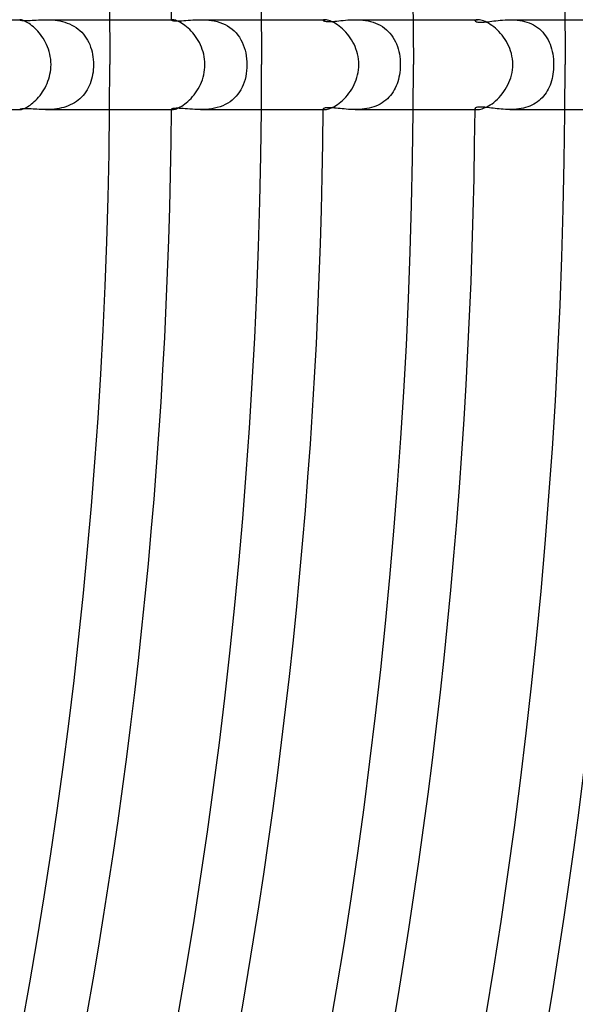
# Model space of a CAD drawing. Header units: millimetres. Extents: x -385 to 385, y -385 to 385.
# Tile 78 of 113: x 232 to 257, y -42 to 2. Entities that reach past the tile are written whole.
import ezdxf

# ---------------------------------------------------------------- set-up
doc = ezdxf.new("R2010")
doc.units = ezdxf.units.MM
doc.layers.add('HIDDEN', color=7, linetype='Continuous')
doc.layers.add('THICK', color=7, linetype='Continuous')

msp = doc.modelspace()

# ---------------------------------------------------------------- linework, layer by layer
at = {"layer": 'HIDDEN'}
for p, q in [((231.992, 1.997), (231.991, 1.995)), ((231.991, 1.995), (231.995, 1.991)), ((231.993, 1.998), (231.992, 1.997)), ((231.995, 1.999), (231.993, 1.998)), ((231.999, 1.999), (231.995, 1.999)), ((231.995, 1.991), (232.006, 1.986)), ((232.003, 2), (231.999, 1.999)), ((232.008, 2), (232.003, 2)), ((232.006, 1.986), (232.024, 1.98)), ((232.024, 1.98), (232.05, 1.975)), ((232.05, 1.975), (232.085, 1.97)), ((232.085, 1.97), (232.128, 1.967)), ((232.128, 1.967), (232.179, 1.964)), ((232.179, 1.964), (232.24, 1.963)), ((232.24, 1.963), (232.308, 1.964)), ((232.308, 1.964), (232.383, 1.967)), ((232.383, 1.967), (232.463, 1.971)), ((232.463, 1.971), (232.548, 1.975)), ((232.548, 1.975), (232.638, 1.981)), ((232.638, 1.981), (232.731, 1.986)), ((232.731, 1.986), (232.828, 1.991)), ((232.828, 1.991), (232.929, 1.996)), ((232.929, 1.996), (233.033, 1.999)), ((233.033, 1.999), (233.139, 2)), ((233.139, 2), (233.243, 1.999)), ((233.139, 2), (235.992, 2)), ((233.243, 1.999), (233.348, 1.995)), ((233.348, 1.995), (233.455, 1.988)), ((233.455, 1.988), (233.563, 1.977)), ((233.563, 1.977), (233.671, 1.962)), ((233.671, 1.962), (233.78, 1.943)), ((233.78, 1.943), (233.89, 1.918)), ((233.89, 1.918), (233.998, 1.888)), ((233.998, 1.888), (234.103, 1.852)), ((234.103, 1.852), (234.207, 1.811)), ((234.207, 1.811), (234.307, 1.763)), ((234.307, 1.763), (234.405, 1.709)), ((238.743, 1.99), (238.742, 1.987)), ((238.742, 1.987), (238.745, 1.98)), ((238.746, 1.993), (238.743, 1.99)), ((238.745, 1.98), (238.756, 1.972)), ((238.752, 1.996), (238.746, 1.993)), ((238.76, 1.998), (238.752, 1.996)), ((238.756, 1.972), (238.773, 1.965)), ((238.771, 2), (238.76, 1.998)), ((238.783, 2), (238.771, 2)), ((238.773, 1.965), (238.799, 1.958)), ((238.799, 1.958), (238.832, 1.952)), ((238.832, 1.952), (238.874, 1.947)), ((238.874, 1.947), (238.924, 1.943)), ((238.924, 1.943), (238.982, 1.942)), ((238.982, 1.942), (239.048, 1.943)), ((239.048, 1.943), (239.121, 1.946)), ((239.121, 1.946), (239.201, 1.951)), ((239.201, 1.951), (239.288, 1.957)), ((239.288, 1.957), (239.381, 1.964)), ((239.381, 1.964), (239.48, 1.972)), ((239.48, 1.972), (239.583, 1.981)), ((239.583, 1.981), (239.69, 1.988)), ((239.69, 1.988), (239.801, 1.994)), ((239.801, 1.994), (239.915, 1.998)), ((239.915, 1.998), (240.033, 2)), ((240.032, 2), (242.742, 2)), ((240.033, 2), (240.152, 1.998)), ((240.152, 1.998), (240.273, 1.992)), ((240.273, 1.992), (240.396, 1.982)), ((240.396, 1.982), (240.52, 1.965)), ((240.52, 1.965), (240.645, 1.943)), ((240.645, 1.943), (240.768, 1.913)), ((240.768, 1.913), (240.889, 1.877)), ((240.889, 1.877), (241.008, 1.833)), ((241.008, 1.833), (241.123, 1.781)), ((241.123, 1.781), (241.232, 1.721)), ((245.494, 1.98), (245.492, 1.973)), ((245.492, 1.973), (245.495, 1.964)), ((245.5, 1.987), (245.494, 1.98)), ((245.495, 1.964), (245.506, 1.954)), ((245.511, 1.992), (245.5, 1.987)), ((245.506, 1.954), (245.523, 1.945)), ((245.526, 1.996), (245.511, 1.992)), ((245.523, 1.945), (245.547, 1.936)), ((245.544, 1.999), (245.526, 1.996)), ((245.567, 2), (245.544, 1.999)), ((245.547, 1.936), (245.579, 1.928)), ((245.579, 1.928), (245.618, 1.922)), ((245.618, 1.922), (245.666, 1.918)), ((245.666, 1.918), (245.72, 1.916)), ((245.72, 1.916), (245.781, 1.917)), ((245.781, 1.917), (245.849, 1.919)), ((245.849, 1.919), (245.924, 1.924)), ((245.924, 1.924), (246.004, 1.931)), ((246.004, 1.931), (246.091, 1.939)), ((246.091, 1.939), (246.182, 1.949)), ((246.182, 1.949), (246.277, 1.959)), ((246.277, 1.959), (246.377, 1.969)), ((246.377, 1.969), (246.479, 1.979)), ((246.479, 1.979), (246.585, 1.987)), ((246.585, 1.987), (246.693, 1.994)), ((246.693, 1.994), (246.804, 1.998)), ((246.804, 1.998), (246.917, 2)), ((246.917, 2), (247.029, 1.998)), ((246.917, 2), (249.492, 2)), ((247.029, 1.998), (247.143, 1.993)), ((247.143, 1.993), (247.258, 1.982)), ((247.258, 1.982), (247.373, 1.967)), ((247.373, 1.967), (247.488, 1.946)), ((247.488, 1.946), (247.601, 1.92)), ((247.601, 1.92), (247.713, 1.887)), ((247.713, 1.887), (247.822, 1.847)), ((247.822, 1.847), (247.927, 1.802)), ((247.927, 1.802), (248.028, 1.75)), ((252.246, 1.966), (252.242, 1.955)), ((252.242, 1.955), (252.246, 1.943)), ((252.255, 1.977), (252.246, 1.966)), ((252.246, 1.943), (252.256, 1.931)), ((252.271, 1.986), (252.255, 1.977)), ((252.256, 1.931), (252.272, 1.919)), ((252.294, 1.994), (252.271, 1.986)), ((252.272, 1.919), (252.296, 1.909)), ((252.323, 1.998), (252.294, 1.994)), ((252.296, 1.909), (252.327, 1.9)), ((252.358, 2), (252.323, 1.998)), ((252.327, 1.9), (252.365, 1.892)), ((252.365, 1.892), (252.409, 1.888)), ((252.409, 1.888), (252.461, 1.885)), ((252.461, 1.885), (252.518, 1.885)), ((252.518, 1.885), (252.582, 1.888)), ((252.582, 1.888), (252.652, 1.892)), ((252.652, 1.892), (252.728, 1.899)), ((252.728, 1.899), (252.809, 1.909)), ((252.809, 1.909), (252.894, 1.919)), ((252.894, 1.919), (252.983, 1.931)), ((252.983, 1.931), (253.075, 1.943)), ((253.075, 1.943), (253.17, 1.955)), ((253.17, 1.955), (253.268, 1.966)), ((253.268, 1.966), (253.368, 1.977)), ((253.368, 1.977), (253.471, 1.986)), ((253.471, 1.986), (253.577, 1.994)), ((253.577, 1.994), (253.684, 1.998)), ((253.684, 1.998), (253.794, 2)), ((253.794, 2), (253.902, 1.998)), ((253.795, 2), (256.242, 2)), ((253.902, 1.998), (254.011, 1.993)), ((254.011, 1.993), (254.12, 1.983)), ((254.12, 1.983), (254.229, 1.968)), ((254.229, 1.968), (254.338, 1.948)), ((254.338, 1.948), (254.445, 1.923)), ((254.445, 1.923), (254.55, 1.892)), ((254.55, 1.892), (254.652, 1.855)), ((254.652, 1.855), (254.75, 1.813)), ((254.75, 1.813), (254.846, 1.765)), ((254.846, 1.765), (254.937, 1.711)), ((234.405, 1.709), (234.498, 1.65)), ((234.498, 1.65), (234.586, 1.585)), ((234.586, 1.585), (234.67, 1.514)), ((234.67, 1.514), (234.749, 1.438)), ((234.749, 1.438), (234.822, 1.357)), ((234.822, 1.357), (234.89, 1.271)), ((241.232, 1.721), (241.336, 1.655)), ((241.336, 1.655), (241.434, 1.581)), ((241.434, 1.581), (241.527, 1.499)), ((241.527, 1.499), (241.613, 1.411)), ((241.613, 1.411), (241.691, 1.316)), ((241.691, 1.316), (241.763, 1.216)), ((248.028, 1.75), (248.125, 1.692)), ((248.125, 1.692), (248.217, 1.627)), ((248.217, 1.627), (248.304, 1.556)), ((248.304, 1.556), (248.385, 1.479)), ((248.385, 1.479), (248.46, 1.397)), ((248.46, 1.397), (248.529, 1.31)), ((254.937, 1.711), (255.024, 1.651)), ((255.024, 1.651), (255.106, 1.586)), ((255.106, 1.586), (255.183, 1.517)), ((255.183, 1.517), (255.254, 1.442)), ((255.254, 1.442), (255.321, 1.362)), ((255.321, 1.362), (255.383, 1.279)), ((234.89, 1.271), (234.952, 1.182)), ((234.952, 1.182), (235.008, 1.088)), ((235.008, 1.088), (235.059, 0.99)), ((235.059, 0.99), (235.104, 0.889)), ((235.104, 0.889), (235.144, 0.785)), ((241.763, 1.216), (241.827, 1.111)), ((241.827, 1.111), (241.885, 1)), ((241.885, 1), (241.935, 0.886)), ((241.935, 0.886), (241.979, 0.767)), ((248.529, 1.31), (248.593, 1.218)), ((248.593, 1.218), (248.651, 1.122)), ((248.651, 1.122), (248.703, 1.022)), ((248.703, 1.022), (248.749, 0.919)), ((248.749, 0.919), (248.789, 0.812)), ((255.383, 1.279), (255.439, 1.192)), ((255.439, 1.192), (255.49, 1.101)), ((255.49, 1.101), (255.536, 1.006)), ((255.536, 1.006), (255.578, 0.909)), ((255.578, 0.909), (255.615, 0.807)), ((235.144, 0.785), (235.179, 0.678)), ((235.179, 0.678), (235.208, 0.569)), ((235.208, 0.569), (235.232, 0.458)), ((235.232, 0.458), (235.25, 0.345)), ((241.979, 0.767), (242.015, 0.645)), ((242.015, 0.645), (242.045, 0.52)), ((242.045, 0.52), (242.068, 0.392)), ((248.789, 0.812), (248.824, 0.702)), ((248.824, 0.702), (248.854, 0.589)), ((248.854, 0.589), (248.878, 0.474)), ((248.878, 0.474), (248.896, 0.357)), ((255.615, 0.807), (255.647, 0.701)), ((255.647, 0.701), (255.675, 0.592)), ((255.675, 0.592), (255.698, 0.479)), ((255.698, 0.479), (255.716, 0.362)), ((235.25, 0.345), (235.263, 0.231)), ((235.263, 0.231), (235.271, 0.116)), ((235.271, 0.116), (235.274, 0)), ((235.274, 0), (235.272, -0.11)), ((242.068, 0.392), (242.085, 0.262)), ((242.085, 0.262), (242.095, 0.131)), ((242.095, 0.131), (242.098, 0)), ((242.098, 0), (242.095, -0.134)), ((248.896, 0.357), (248.91, 0.239)), ((248.91, 0.239), (248.918, 0.12)), ((248.918, 0.12), (248.92, 0)), ((248.92, 0), (248.918, -0.116)), ((255.716, 0.362), (255.729, 0.243)), ((255.729, 0.243), (255.737, 0.121)), ((255.737, 0.121), (255.739, 0)), ((255.739, 0), (255.738, -0.105)), ((235.236, -0.436), (235.214, -0.543)), ((235.253, -0.328), (235.236, -0.436)), ((235.265, -0.219), (235.253, -0.328)), ((235.272, -0.11), (235.265, -0.219)), ((242.067, -0.401), (242.043, -0.531)), ((242.084, -0.268), (242.067, -0.401)), ((242.095, -0.134), (242.084, -0.268)), ((248.898, -0.343), (248.882, -0.452)), ((248.91, -0.231), (248.898, -0.343)), ((248.918, -0.116), (248.91, -0.231)), ((255.708, -0.419), (255.69, -0.522)), ((255.722, -0.315), (255.708, -0.419)), ((255.732, -0.21), (255.722, -0.315)), ((255.738, -0.105), (255.732, -0.21)), ((235.121, -0.849), (235.08, -0.945)), ((235.156, -0.75), (235.121, -0.849)), ((235.188, -0.648), (235.156, -0.75)), ((235.214, -0.543), (235.188, -0.648)), ((241.975, -0.778), (241.931, -0.895)), ((242.012, -0.657), (241.975, -0.778)), ((242.043, -0.531), (242.012, -0.657)), ((248.773, -0.856), (248.736, -0.949)), ((248.807, -0.76), (248.773, -0.856)), ((248.836, -0.66), (248.807, -0.76)), ((248.861, -0.558), (248.836, -0.66)), ((248.882, -0.452), (248.861, -0.558)), ((255.612, -0.817), (255.578, -0.91)), ((255.641, -0.721), (255.612, -0.817)), ((255.668, -0.623), (255.641, -0.721)), ((255.69, -0.522), (255.668, -0.623)), ((234.873, -1.293), (234.81, -1.371)), ((234.932, -1.212), (234.873, -1.293)), ((234.986, -1.126), (234.932, -1.212)), ((235.035, -1.037), (234.986, -1.126)), ((235.08, -0.945), (235.035, -1.037)), ((241.762, -1.217), (241.693, -1.315)), ((241.825, -1.115), (241.762, -1.217)), ((241.881, -1.007), (241.825, -1.115)), ((241.931, -0.895), (241.881, -1.007)), ((248.541, -1.294), (248.481, -1.372)), ((248.597, -1.213), (248.541, -1.294)), ((248.648, -1.128), (248.597, -1.213)), ((248.694, -1.04), (248.648, -1.128)), ((248.736, -0.949), (248.694, -1.04)), ((255.402, -1.25), (255.348, -1.327)), ((255.452, -1.17), (255.402, -1.25)), ((255.498, -1.086), (255.452, -1.17)), ((255.54, -0.999), (255.498, -1.086)), ((255.578, -0.91), (255.54, -0.999)), ((234.335, -1.748), (234.243, -1.794)), ((234.425, -1.697), (234.335, -1.748)), ((234.511, -1.641), (234.425, -1.697)), ((234.593, -1.58), (234.511, -1.641)), ((234.67, -1.514), (234.593, -1.58)), ((234.742, -1.445), (234.67, -1.514)), ((234.81, -1.371), (234.742, -1.445)), ((241.242, -1.715), (241.134, -1.775)), ((241.345, -1.649), (241.242, -1.715)), ((241.442, -1.575), (241.345, -1.649)), ((241.532, -1.494), (241.442, -1.575)), ((241.616, -1.407), (241.532, -1.494)), ((241.693, -1.315), (241.616, -1.407)), ((248.11, -1.701), (248.023, -1.753)), ((248.193, -1.644), (248.11, -1.701)), ((248.272, -1.583), (248.193, -1.644)), ((248.346, -1.517), (248.272, -1.583)), ((248.416, -1.447), (248.346, -1.517)), ((248.481, -1.372), (248.416, -1.447)), ((254.935, -1.712), (254.853, -1.761)), ((255.015, -1.658), (254.935, -1.712)), ((255.09, -1.599), (255.015, -1.658)), ((255.161, -1.537), (255.09, -1.599)), ((255.228, -1.471), (255.161, -1.537)), ((255.29, -1.401), (255.228, -1.471)), ((255.348, -1.327), (255.29, -1.401)), ((231.995, -1.991), (231.991, -1.995)), ((231.991, -1.995), (231.992, -1.997)), ((231.992, -1.997), (231.993, -1.998)), ((231.993, -1.998), (231.995, -1.999)), ((232.006, -1.986), (231.995, -1.991)), ((231.995, -1.999), (231.999, -1.999)), ((231.999, -1.999), (232.003, -2)), ((232.003, -2), (232.008, -2)), ((232.025, -1.98), (232.006, -1.986)), ((232.051, -1.975), (232.025, -1.98)), ((232.085, -1.97), (232.051, -1.975)), ((232.126, -1.967), (232.085, -1.97)), ((232.173, -1.964), (232.126, -1.967)), ((232.228, -1.963), (232.173, -1.964)), ((232.29, -1.964), (232.228, -1.963)), ((232.357, -1.966), (232.29, -1.964)), ((232.43, -1.969), (232.357, -1.966)), ((232.507, -1.973), (232.43, -1.969)), ((232.588, -1.978), (232.507, -1.973)), ((232.673, -1.983), (232.588, -1.978)), ((232.76, -1.988), (232.673, -1.983)), ((232.851, -1.993), (232.76, -1.988)), ((232.944, -1.996), (232.851, -1.993)), ((233.04, -1.999), (232.944, -1.996)), ((233.138, -2), (233.04, -1.999)), ((233.236, -1.999), (233.138, -2)), ((233.139, -2), (235.992, -2)), ((233.335, -1.996), (233.236, -1.999)), ((233.436, -1.989), (233.335, -1.996)), ((233.538, -1.98), (233.436, -1.989)), ((233.641, -1.967), (233.538, -1.98)), ((233.744, -1.95), (233.641, -1.967)), ((233.847, -1.928), (233.744, -1.95)), ((233.949, -1.902), (233.847, -1.928)), ((234.05, -1.871), (233.949, -1.902)), ((234.148, -1.835), (234.05, -1.871)), ((234.243, -1.794), (234.148, -1.835)), ((238.746, -1.979), (238.742, -1.987)), ((238.742, -1.987), (238.743, -1.99)), ((238.743, -1.99), (238.746, -1.993)), ((238.758, -1.971), (238.746, -1.979)), ((238.746, -1.993), (238.752, -1.996)), ((238.752, -1.996), (238.76, -1.998)), ((238.779, -1.963), (238.758, -1.971)), ((238.76, -1.998), (238.77, -2)), ((238.77, -2), (238.783, -2)), ((238.808, -1.956), (238.779, -1.963)), ((238.846, -1.95), (238.808, -1.956)), ((238.894, -1.945), (238.846, -1.95)), ((238.951, -1.942), (238.894, -1.945)), ((239.016, -1.942), (238.951, -1.942)), ((239.089, -1.945), (239.016, -1.942)), ((239.17, -1.949), (239.089, -1.945)), ((239.257, -1.955), (239.17, -1.949)), ((239.352, -1.962), (239.257, -1.955)), ((239.453, -1.97), (239.352, -1.962)), ((239.56, -1.979), (239.453, -1.97)), ((239.671, -1.987), (239.56, -1.979)), ((239.787, -1.994), (239.671, -1.987)), ((239.908, -1.998), (239.787, -1.994)), ((240.032, -2), (239.908, -1.998)), ((240.154, -1.998), (240.032, -2)), ((240.032, -2), (242.742, -2)), ((240.279, -1.992), (240.154, -1.998)), ((240.404, -1.981), (240.279, -1.992)), ((240.531, -1.964), (240.404, -1.981)), ((240.656, -1.94), (240.531, -1.964)), ((240.78, -1.91), (240.656, -1.94)), ((240.902, -1.872), (240.78, -1.91)), ((241.02, -1.827), (240.902, -1.872)), ((241.134, -1.775), (241.02, -1.827)), ((245.496, -1.963), (245.492, -1.973)), ((245.492, -1.973), (245.494, -1.98)), ((245.494, -1.98), (245.5, -1.987)), ((245.507, -1.953), (245.496, -1.963)), ((245.5, -1.987), (245.511, -1.992)), ((245.525, -1.944), (245.507, -1.953)), ((245.511, -1.992), (245.526, -1.996)), ((245.55, -1.935), (245.525, -1.944)), ((245.526, -1.996), (245.544, -1.999)), ((245.544, -1.999), (245.567, -2)), ((245.583, -1.928), (245.55, -1.935)), ((245.622, -1.922), (245.583, -1.928)), ((245.669, -1.918), (245.622, -1.922)), ((245.722, -1.916), (245.669, -1.918)), ((245.782, -1.916), (245.722, -1.916)), ((245.848, -1.919), (245.782, -1.916)), ((245.919, -1.924), (245.848, -1.919)), ((245.995, -1.93), (245.919, -1.924)), ((246.074, -1.938), (245.995, -1.93)), ((246.157, -1.946), (246.074, -1.938)), ((246.243, -1.955), (246.157, -1.946)), ((246.331, -1.964), (246.243, -1.955)), ((246.422, -1.973), (246.331, -1.964)), ((246.516, -1.982), (246.422, -1.973)), ((246.613, -1.989), (246.516, -1.982)), ((246.712, -1.995), (246.613, -1.989)), ((246.813, -1.999), (246.712, -1.995)), ((246.916, -2), (246.813, -1.999)), ((247.019, -1.999), (246.916, -2)), ((246.917, -2), (249.492, -2)), ((247.123, -1.994), (247.019, -1.999)), ((247.227, -1.986), (247.123, -1.994)), ((247.331, -1.973), (247.227, -1.986)), ((247.435, -1.957), (247.331, -1.973)), ((247.539, -1.935), (247.435, -1.957)), ((247.641, -1.909), (247.539, -1.935)), ((247.74, -1.878), (247.641, -1.909)), ((247.837, -1.841), (247.74, -1.878)), ((247.932, -1.8), (247.837, -1.841)), ((248.023, -1.753), (247.932, -1.8)), ((252.245, -1.944), (252.242, -1.955)), ((252.242, -1.955), (252.246, -1.966)), ((252.254, -1.933), (252.245, -1.944)), ((252.246, -1.966), (252.255, -1.977)), ((252.268, -1.922), (252.254, -1.933)), ((252.255, -1.977), (252.271, -1.986)), ((252.288, -1.912), (252.268, -1.922)), ((252.271, -1.986), (252.294, -1.993)), ((252.314, -1.903), (252.288, -1.912)), ((252.294, -1.993), (252.322, -1.998)), ((252.347, -1.895), (252.314, -1.903)), ((252.322, -1.998), (252.358, -2)), ((252.387, -1.89), (252.347, -1.895)), ((252.434, -1.886), (252.387, -1.89)), ((252.487, -1.885), (252.434, -1.886)), ((252.545, -1.886), (252.487, -1.885)), ((252.607, -1.889), (252.545, -1.886)), ((252.673, -1.894), (252.607, -1.889)), ((252.743, -1.901), (252.673, -1.894)), ((252.816, -1.909), (252.743, -1.901)), ((252.891, -1.919), (252.816, -1.909)), ((252.97, -1.929), (252.891, -1.919)), ((253.051, -1.94), (252.97, -1.929)), ((253.135, -1.951), (253.051, -1.94)), ((253.222, -1.961), (253.135, -1.951)), ((253.312, -1.971), (253.222, -1.961)), ((253.405, -1.981), (253.312, -1.971)), ((253.499, -1.988), (253.405, -1.981)), ((253.596, -1.995), (253.499, -1.988)), ((253.695, -1.999), (253.596, -1.995)), ((253.794, -2), (253.695, -1.999)), ((253.893, -1.999), (253.794, -2)), ((253.795, -2), (256.242, -2)), ((253.993, -1.994), (253.893, -1.999)), ((254.094, -1.986), (253.993, -1.994)), ((254.194, -1.973), (254.094, -1.986)), ((254.294, -1.957), (254.194, -1.973)), ((254.393, -1.936), (254.294, -1.957)), ((254.49, -1.91), (254.393, -1.936)), ((254.585, -1.88), (254.49, -1.91)), ((254.677, -1.845), (254.585, -1.88)), ((254.767, -1.805), (254.677, -1.845)), ((254.853, -1.761), (254.767, -1.805))]:
    msp.add_line(p, q, dxfattribs=at)
for radius, start, end in [(245.5, 0.46049, 0.46679), (252.25, 0.44398, 0.4543), (245.5, 359.53321, 359.53951), (252.25, 359.5457, 359.55602)]:
    msp.add_arc((0, 0), radius, start, end, dxfattribs=at)
at = {"layer": 'THICK'}
for p, q in [((256.231, 3.108), (256.25, 0)), ((235.983, 2.863), (236, 0)), ((242.732, 2.944), (242.75, 0)), ((249.482, 3.026), (249.5, 0)), ((229.241, 2), (232.007, 2)), ((232.024, 1.999), (232.008, 2)), ((232.047, 1.995), (232.024, 1.999)), ((232.075, 1.989), (232.047, 1.995)), ((232.109, 1.978), (232.075, 1.989)), ((232.148, 1.965), (232.109, 1.978)), ((232.192, 1.946), (232.148, 1.965)), ((232.241, 1.924), (232.192, 1.946)), ((232.293, 1.896), (232.241, 1.924)), ((232.349, 1.863), (232.293, 1.896)), ((232.408, 1.826), (232.349, 1.863)), ((232.47, 1.782), (232.408, 1.826)), ((232.534, 1.733), (232.47, 1.782)), ((235.992, 2), (238.783, 2)), ((238.809, 1.999), (238.783, 2)), ((238.841, 1.994), (238.809, 1.999)), ((238.879, 1.986), (238.841, 1.994)), ((238.922, 1.973), (238.879, 1.986)), ((238.971, 1.956), (238.922, 1.973)), ((239.024, 1.934), (238.971, 1.956)), ((239.082, 1.907), (239.024, 1.934)), ((239.143, 1.874), (239.082, 1.907)), ((239.207, 1.836), (239.143, 1.874)), ((239.274, 1.792), (239.207, 1.836)), ((239.343, 1.742), (239.274, 1.792)), ((242.742, 2), (245.567, 2)), ((245.601, 1.998), (245.567, 2)), ((245.641, 1.993), (245.601, 1.998)), ((245.687, 1.983), (245.641, 1.993)), ((245.738, 1.969), (245.687, 1.983)), ((245.795, 1.95), (245.738, 1.969)), ((245.856, 1.925), (245.795, 1.95)), ((245.92, 1.894), (245.856, 1.925)), ((245.988, 1.858), (245.92, 1.894)), ((246.059, 1.815), (245.988, 1.858)), ((246.131, 1.767), (246.059, 1.815)), ((246.205, 1.712), (246.131, 1.767)), ((249.492, 2), (252.358, 2)), ((252.4, 1.998), (252.358, 2)), ((252.448, 1.992), (252.4, 1.998)), ((252.501, 1.981), (252.448, 1.992)), ((252.56, 1.964), (252.501, 1.981)), ((252.625, 1.942), (252.56, 1.964)), ((252.693, 1.914), (252.625, 1.942)), ((252.765, 1.88), (252.693, 1.914)), ((252.839, 1.84), (252.765, 1.88)), ((252.916, 1.793), (252.839, 1.84)), ((252.994, 1.74), (252.916, 1.793)), ((256.242, 2), (259.153, 2)), ((232.599, 1.679), (232.534, 1.733)), ((232.664, 1.621), (232.599, 1.679)), ((232.728, 1.557), (232.664, 1.621)), ((232.793, 1.489), (232.728, 1.557)), ((232.856, 1.416), (232.793, 1.489)), ((232.917, 1.338), (232.856, 1.416)), ((232.977, 1.257), (232.917, 1.338)), ((239.413, 1.687), (239.343, 1.742)), ((239.483, 1.626), (239.413, 1.687)), ((239.552, 1.561), (239.483, 1.626)), ((239.62, 1.49), (239.552, 1.561)), ((239.687, 1.415), (239.62, 1.49)), ((239.752, 1.335), (239.687, 1.415)), ((239.815, 1.251), (239.752, 1.335)), ((246.279, 1.653), (246.205, 1.712)), ((246.353, 1.587), (246.279, 1.653)), ((246.425, 1.517), (246.353, 1.587)), ((246.496, 1.442), (246.425, 1.517)), ((246.565, 1.362), (246.496, 1.442)), ((246.632, 1.277), (246.565, 1.362)), ((253.072, 1.681), (252.994, 1.74)), ((253.15, 1.616), (253.072, 1.681)), ((253.228, 1.546), (253.15, 1.616)), ((253.303, 1.471), (253.228, 1.546)), ((253.377, 1.391), (253.303, 1.471)), ((253.447, 1.306), (253.377, 1.391)), ((233.034, 1.171), (232.977, 1.257)), ((233.088, 1.081), (233.034, 1.171)), ((233.139, 0.988), (233.088, 1.081)), ((233.186, 0.891), (233.139, 0.988)), ((233.229, 0.791), (233.186, 0.891)), ((239.874, 1.164), (239.815, 1.251)), ((239.929, 1.074), (239.874, 1.164)), ((239.981, 0.98), (239.929, 1.074)), ((240.029, 0.883), (239.981, 0.98)), ((240.072, 0.783), (240.029, 0.883)), ((246.695, 1.189), (246.632, 1.277)), ((246.754, 1.098), (246.695, 1.189)), ((246.809, 1.002), (246.754, 1.098)), ((246.861, 0.904), (246.809, 1.002)), ((246.907, 0.803), (246.861, 0.904)), ((253.515, 1.217), (253.447, 1.306)), ((253.578, 1.124), (253.515, 1.217)), ((253.638, 1.027), (253.578, 1.124)), ((253.693, 0.927), (253.638, 1.027)), ((253.743, 0.824), (253.693, 0.927)), ((233.267, 0.688), (233.229, 0.791)), ((233.301, 0.581), (233.267, 0.688)), ((233.329, 0.471), (233.301, 0.581)), ((233.352, 0.357), (233.329, 0.471)), ((240.111, 0.681), (240.072, 0.783)), ((240.145, 0.575), (240.111, 0.681)), ((240.174, 0.466), (240.145, 0.575)), ((240.197, 0.354), (240.174, 0.466)), ((246.948, 0.699), (246.907, 0.803)), ((246.985, 0.591), (246.948, 0.699)), ((247.016, 0.479), (246.985, 0.591)), ((247.041, 0.364), (247.016, 0.479)), ((253.787, 0.718), (253.743, 0.824)), ((253.826, 0.608), (253.787, 0.718)), ((253.86, 0.494), (253.826, 0.608)), ((253.887, 0.376), (253.86, 0.494)), ((233.369, 0.241), (233.352, 0.357)), ((233.38, 0.122), (233.369, 0.241)), ((233.384, 0), (233.38, 0.122)), ((233.381, -0.108), (233.384, 0)), ((240.214, 0.238), (240.197, 0.354)), ((240.224, 0.12), (240.214, 0.238)), ((240.228, 0), (240.224, 0.12)), ((240.225, -0.114), (240.228, 0)), ((247.059, 0.246), (247.041, 0.364)), ((247.071, 0.124), (247.059, 0.246)), ((247.075, 0), (247.071, 0.124)), ((247.071, -0.116), (247.075, 0)), ((253.907, 0.254), (253.887, 0.376)), ((253.92, 0.129), (253.907, 0.254)), ((253.924, 0), (253.92, 0.129)), ((253.92, -0.118), (253.924, 0)), ((233.314, -0.534), (233.339, -0.429)), ((233.339, -0.429), (233.358, -0.323)), ((233.358, -0.323), (233.372, -0.216)), ((233.372, -0.216), (233.381, -0.108)), ((240.177, -0.452), (240.199, -0.34)), ((240.199, -0.34), (240.215, -0.228)), ((240.215, -0.228), (240.225, -0.114)), ((247.021, -0.457), (247.044, -0.345)), ((247.044, -0.345), (247.061, -0.231)), ((247.061, -0.231), (247.071, -0.116)), ((253.867, -0.466), (253.892, -0.351)), ((253.892, -0.351), (253.91, -0.235)), ((253.91, -0.235), (253.92, -0.118)), ((233.166, -0.933), (233.21, -0.837)), ((233.21, -0.837), (233.249, -0.738)), ((233.249, -0.738), (233.284, -0.637)), ((233.284, -0.637), (233.314, -0.534)), ((240.031, -0.879), (240.075, -0.776)), ((240.075, -0.776), (240.115, -0.67)), ((240.115, -0.67), (240.149, -0.562)), ((240.149, -0.562), (240.177, -0.452)), ((246.868, -0.889), (246.914, -0.785)), ((246.914, -0.785), (246.956, -0.678)), ((246.956, -0.678), (246.991, -0.569)), ((246.991, -0.569), (247.021, -0.457)), ((253.704, -0.905), (253.753, -0.8)), ((253.753, -0.8), (253.797, -0.691)), ((253.797, -0.691), (253.835, -0.58)), ((253.835, -0.58), (253.867, -0.466)), ((232.895, -1.367), (232.955, -1.288)), ((232.955, -1.288), (233.012, -1.204)), ((233.012, -1.204), (233.067, -1.117)), ((233.067, -1.117), (233.118, -1.027)), ((233.118, -1.027), (233.166, -0.933)), ((239.746, -1.343), (239.81, -1.258)), ((239.81, -1.258), (239.871, -1.168)), ((239.871, -1.168), (239.928, -1.075)), ((239.928, -1.075), (239.982, -0.979)), ((239.982, -0.979), (240.031, -0.879)), ((246.568, -1.358), (246.635, -1.272)), ((246.635, -1.272), (246.7, -1.182)), ((246.7, -1.182), (246.76, -1.088)), ((246.76, -1.088), (246.816, -0.99)), ((246.816, -0.99), (246.868, -0.889)), ((253.386, -1.38), (253.457, -1.294)), ((253.457, -1.294), (253.525, -1.202)), ((253.525, -1.202), (253.589, -1.107)), ((253.589, -1.107), (253.649, -1.008)), ((253.649, -1.008), (253.704, -0.905)), ((232.451, -1.796), (232.514, -1.749)), ((232.514, -1.749), (232.577, -1.698)), ((232.577, -1.698), (232.641, -1.642)), ((232.641, -1.642), (232.705, -1.581)), ((232.705, -1.581), (232.769, -1.514)), ((232.769, -1.514), (232.833, -1.443)), ((232.833, -1.443), (232.895, -1.367)), ((239.263, -1.8), (239.331, -1.751)), ((239.331, -1.751), (239.401, -1.696)), ((239.401, -1.696), (239.472, -1.636)), ((239.472, -1.636), (239.542, -1.57)), ((239.542, -1.57), (239.611, -1.5)), ((239.611, -1.5), (239.68, -1.423)), ((239.68, -1.423), (239.746, -1.343)), ((246.129, -1.768), (246.203, -1.714)), ((246.203, -1.714), (246.277, -1.654)), ((246.277, -1.654), (246.352, -1.588)), ((246.352, -1.588), (246.426, -1.516)), ((246.426, -1.516), (246.498, -1.44)), ((246.498, -1.44), (246.568, -1.358)), ((252.92, -1.79), (252.998, -1.737)), ((252.998, -1.737), (253.077, -1.677)), ((253.077, -1.677), (253.156, -1.611)), ((253.156, -1.611), (253.235, -1.54)), ((253.235, -1.54), (253.311, -1.462)), ((253.311, -1.462), (253.386, -1.38)), ((229.241, -2), (232.007, -2)), ((232.008, -2), (232.024, -1.999)), ((232.024, -1.999), (232.045, -1.996)), ((232.045, -1.996), (232.072, -1.99)), ((232.072, -1.99), (232.104, -1.98)), ((232.104, -1.98), (232.141, -1.967)), ((232.141, -1.967), (232.183, -1.951)), ((232.183, -1.951), (232.229, -1.929)), ((232.229, -1.929), (232.28, -1.904)), ((232.28, -1.904), (232.334, -1.873)), ((232.334, -1.873), (232.391, -1.837)), ((232.391, -1.837), (232.451, -1.796)), ((235.992, -2), (238.783, -2)), ((238.783, -2), (238.808, -1.999)), ((238.808, -1.999), (238.839, -1.994)), ((238.839, -1.994), (238.875, -1.987)), ((238.875, -1.987), (238.917, -1.975)), ((238.917, -1.975), (238.964, -1.959)), ((238.964, -1.959), (239.016, -1.938)), ((239.016, -1.938), (239.073, -1.911)), ((239.073, -1.911), (239.133, -1.88)), ((239.133, -1.88), (239.197, -1.843)), ((239.197, -1.843), (239.263, -1.8)), ((242.742, -2), (245.567, -2)), ((245.567, -2), (245.601, -1.998)), ((245.601, -1.998), (245.64, -1.993)), ((245.64, -1.993), (245.685, -1.984)), ((245.685, -1.984), (245.736, -1.97)), ((245.736, -1.97), (245.792, -1.95)), ((245.792, -1.95), (245.853, -1.926)), ((245.853, -1.926), (245.918, -1.895)), ((245.918, -1.895), (245.986, -1.859)), ((245.986, -1.859), (246.057, -1.817)), ((246.057, -1.817), (246.129, -1.768)), ((249.492, -2), (252.358, -2)), ((252.358, -2), (252.4, -1.998)), ((252.4, -1.998), (252.448, -1.992)), ((252.448, -1.992), (252.502, -1.981)), ((252.502, -1.981), (252.561, -1.964)), ((252.561, -1.964), (252.626, -1.942)), ((252.626, -1.942), (252.694, -1.914)), ((252.694, -1.914), (252.767, -1.879)), ((252.767, -1.879), (252.842, -1.838)), ((252.842, -1.838), (252.92, -1.79)), ((256.242, -2), (259.154, -2))]:
    msp.add_line(p, q, dxfattribs=at)
for radius, start, end in [(345, 0.33157, 44.66842), (341, 0.33604, 44.66395), (337.25, 0.08606, 44.91393), (319.75, 0.35839, 44.64161), (313, 0.36612, 44.63387), (299.5, 0.38262, 44.61737), (292.75, 0.39144, 44.60855), (286, 0.40067, 44.59932), (279.25, 0.41035, 44.58964), (265.75, 0.43121, 44.56878), (259, 0.44244, 44.55755), (238.75, 0.47997, 44.52002), (330.5, 179.99998, 0), (323.75, 179.99998, 0), (317, 179.99998, 0), (310.25, 179.99998, 0), (303.5, 179.99998, 0), (296.75, 179.99998, 0), (290, 179.99998, 0), (283.25, 179.99998, 0), (276.5, 179.99998, 0), (269.75, 179.99998, 0), (263, 179.99998, 0), (256.25, 179.99998, 0), (249.5, 179.99998, 0), (242.75, 179.99998, 0), (236, 179.99998, 0), (337.25, 315.08607, 359.91394), (238.75, 315.47998, 359.52003), (245.5, 315.4668, 359.53321), (252.25, 315.45431, 359.5457), (259, 315.44245, 359.55756), (265.75, 315.43122, 359.56879), (272.5, 315.4205, 359.57945), (279.25, 315.41036, 359.58965), (286, 315.40068, 359.59933), (292.75, 315.39145, 359.60856), (299.5, 315.38263, 359.61738), (306.25, 315.37421, 359.6258), (313, 315.36613, 359.63388), (319.75, 315.35839, 359.64161), (326.5, 315.35095, 359.64901), (333.25, 315.34384, 359.65611), (341, 315.33605, 359.66396), (345, 315.33158, 359.66843)]:
    msp.add_arc((0, 0), radius, start, end, dxfattribs=at)

doc.saveas('drawing.dxf')
